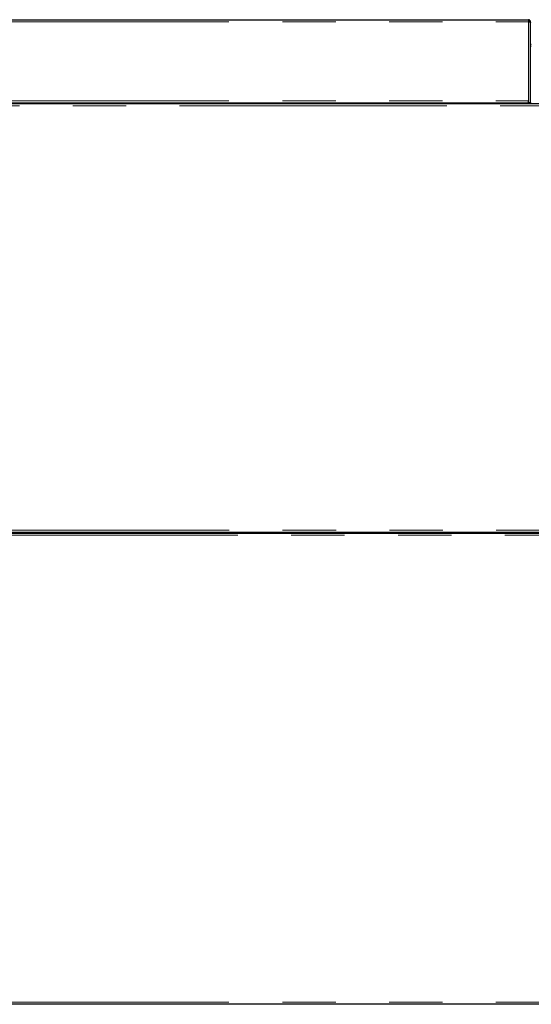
# Model space of a CAD drawing. Header units: millimetres. Extents: x 32 to 243, y 85 to 168.
# Tile 54 of 68: x 159 to 171, y 145 to 168. Entities that reach past the tile are written whole.
import ezdxf

# ---------------------------------------------------------------- set-up
doc = ezdxf.new("R2010")
doc.units = ezdxf.units.MM
doc.linetypes.add('PHANTOM', pattern=[12.7, 6.35, -1.27, 1.27, -1.27, 1.27, -1.27])

msp = doc.modelspace()

# ---------------------------------------------------------------- linework, layer by layer
at = {"color": 7, "linetype": 'Continuous', "lineweight": 25}
for p, q in [((157.851, 168.208), (171.321, 168.208)), ((171.321, 168.208), (171.321, 168.158)), ((171.371, 168.158), (171.346, 168.158)), ((171.346, 168.158), (171.346, 168.153)), ((171.371, 168.144), (171.371, 168.158)), ((171.371, 166.228), (171.371, 168.144)), ((171.391, 167.574), (171.371, 167.574)), ((194.733, 166.208), (157.826, 166.208)), ((157.851, 166.228), (171.321, 166.228)), ((159.249, 166.228), (159.249, 166.208)), ((159.353, 166.228), (159.353, 166.208)), ((159.405, 166.228), (159.405, 166.208)), ((169.197, 166.228), (169.197, 166.208)), ((169.249, 166.228), (169.249, 166.208)), ((169.353, 166.228), (169.353, 166.208)), ((169.405, 166.228), (169.405, 166.208)), ((171.321, 166.228), (171.321, 166.278)), ((171.371, 166.228), (171.321, 166.228)), ((171.371, 166.228), (171.391, 166.228)), ((157.826, 156.028), (194.733, 156.028)), ((157.851, 156.008), (177.111, 156.008)), ((177.111, 144.808), (157.851, 144.808))]:
    msp.add_line(p, q, dxfattribs=at)
at = {"color": 8, "linetype": 'PHANTOM', "lineweight": 18}
for p, q in [((157.851, 168.158), (171.321, 168.158)), ((171.321, 166.278), (171.321, 168.158)), ((157.851, 166.278), (171.321, 166.278)), ((194.778, 166.163), (157.856, 166.163)), ((177.111, 155.958), (157.851, 155.958)), ((157.856, 156.073), (194.778, 156.073)), ((157.851, 144.858), (177.111, 144.858))]:
    msp.add_line(p, q, dxfattribs=at)
at = {"color": 7, "linetype": 'Continuous', "lineweight": 25}
for radius, start, end in [(0.025, 180, 258.463), (0.05, 240, 264.2608)]:
    msp.add_arc((171.396, 167.638), radius, start, end, dxfattribs=at)
for points, knots in [([(171.371, 168.158), (171.371, 168.164), (171.369, 168.175), (171.36, 168.19), (171.347, 168.201), (171.333, 168.207), (171.324, 168.208), (171.321, 168.208)], [0, 0, 0, 0, 0.21815, 0.436324, 0.654481, 0.872645, 1, 1, 1, 1]), ([(171.346, 168.158), (171.346, 168.161), (171.345, 168.167), (171.34, 168.175), (171.333, 168.18), (171.326, 168.183), (171.322, 168.183), (171.321, 168.183)], [0, 0, 0, 0, 0.228383, 0.456742, 0.685024, 0.913328, 1, 1, 1, 1]), ([(171.321, 168.158), (171.327, 168.157), (171.338, 168.155), (171.353, 168.152), (171.365, 168.149), (171.37, 168.146), (171.371, 168.144), (171.371, 168.144)], [0, 0, 0, 0, 0.218159, 0.436309, 0.654478, 0.872647, 1, 1, 1, 1])]:
    msp.add_open_spline(points, degree=3, knots=knots, dxfattribs=at)

doc.saveas('drawing.dxf')
